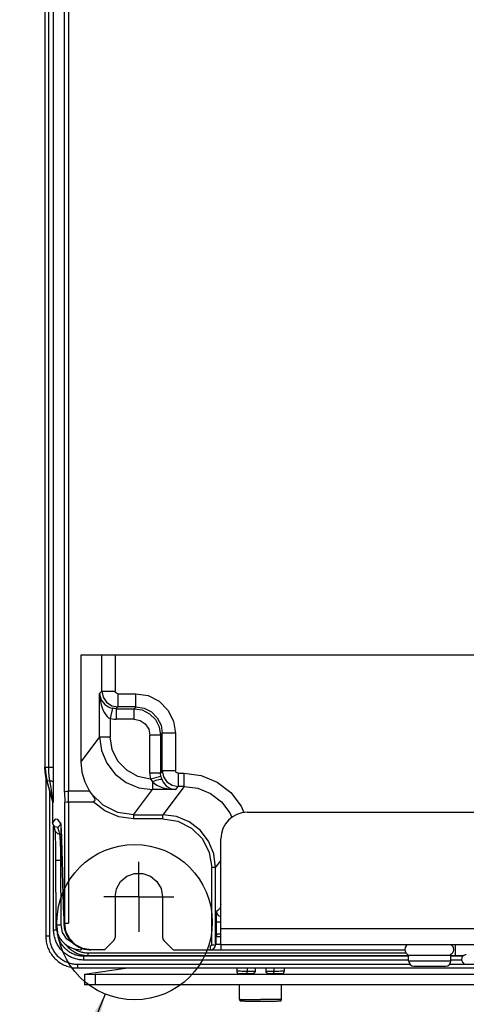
# Model space of a CAD drawing. Extents: x 0 to 594, y 0 to 420.
# Tile 88 of 103: x 390 to 407, y 153 to 190. Entities that reach past the tile are written whole.
import ezdxf

# ---------------------------------------------------------------- set-up
doc = ezdxf.new("R2010")
doc.units = 0
doc.header["$LTSCALE"] = 32.67
doc.linetypes.add('CENTER', pattern=[0.6, 0.375, -0.075, 0.075, -0.075])
doc.layers.get('0').update_dxf_attribs({"linetype": 'CONTINUOUS'})
doc.layers.add('_BLACK_HOLE', color=7, linetype='CONTINUOUS')
doc.layers.add('DATUM_AXIS', color=7, linetype='CONTINUOUS')

msp = doc.modelspace()

# ---------------------------------------------------------------- linework, layer by layer
at = {"color": 9, "linetype": 'CONTINUOUS'}
for p, q in [((391.844, 160.887), (391.844, 279.958)), ((391.118, 161.832), (391.118, 279.013)), ((391.239, 279.013), (391.239, 161.832)), ((391.421, 279.013), (391.421, 161.832)), ((393.262, 164.709), (393.262, 166.062)), ((393.762, 166.062), (393.762, 164.709)), ((393.262, 164.709), (393.173, 164.62)), ((393.262, 164.709), (393.762, 164.709)), ((393.173, 162.979), (393.173, 164.62)), ((393.862, 164.609), (394.543, 164.609)), ((393.862, 164.609), (393.862, 164.11)), ((394.543, 164.11), (394.543, 164.609)), ((393.661, 164.055), (393.573, 163.666)), ((393.793, 164.041), (393.862, 164.11)), ((393.793, 164.041), (394.474, 164.041)), ((393.793, 164.041), (393.793, 163.641)), ((394.543, 164.11), (393.862, 164.11)), ((394.543, 164.11), (394.474, 164.041)), ((394.474, 163.641), (394.474, 164.041)), ((393.573, 163.666), (393.573, 162.979)), ((394.474, 163.641), (393.793, 163.641)), ((393.173, 162.979), (392.461, 162.029)), ((393.173, 162.979), (393.573, 162.979)), ((395.474, 163.041), (395.074, 163.041)), ((395.074, 161.606), (395.074, 163.041)), ((395.474, 163.041), (395.543, 163.11)), ((395.474, 163.041), (395.474, 161.606)), ((396.042, 163.11), (395.543, 163.11)), ((395.543, 161.698), (395.543, 163.11)), ((396.042, 163.11), (396.042, 161.698)), ((391.105, 161.832), (391.421, 161.832)), ((395.543, 161.698), (395.474, 161.606)), ((395.543, 161.698), (396.042, 161.698)), ((391.192, 161.294), (391.179, 161.294)), ((391.279, 161.318), (391.192, 161.294)), ((391.396, 160.562), (391.192, 161.294)), ((391.279, 161.318), (391.31, 161.121)), ((395.474, 161.606), (395.074, 161.606)), ((395.489, 161.471), (395.1, 161.381)), ((395.172, 161.276), (395.172, 160.98)), ((396.142, 161.598), (396.364, 161.598)), ((396.142, 161.598), (396.142, 161.098)), ((396.363, 161.098), (396.363, 161.598)), ((391.277, 160.944), (391.277, 155.43)), ((391.31, 161.121), (391.335, 160.966)), ((391.335, 160.966), (391.354, 160.845)), ((394.458, 160.027), (395.172, 160.98)), ((396.053, 160.98), (395.172, 160.98)), ((396.363, 161.098), (395.56, 160.027)), ((396.053, 160.98), (396.142, 161.098)), ((396.363, 161.098), (396.142, 161.098)), ((391.373, 160.723), (391.383, 160.655)), ((391.383, 160.655), (391.391, 160.605)), ((391.396, 160.562), (391.383, 160.562)), ((391.844, 160.887), (391.851, 160.487)), ((391.407, 160.481), (391.394, 160.481)), ((391.851, 155.922), (391.851, 160.487)), ((392.001, 160.522), (392.001, 155.922)), ((394.458, 160.027), (395.56, 160.027)), ((394.458, 160.027), (394.458, 159.877)), ((395.56, 159.877), (394.458, 159.877)), ((395.56, 159.877), (395.56, 160.027)), ((391.435, 155.671), (391.435, 159.602)), ((391.699, 159.72), (391.709, 159.673)), ((391.699, 159.715), (391.704, 159.684)), ((391.712, 159.53), (391.713, 159.51)), ((391.817, 156.208), (391.713, 159.51)), ((391.713, 159.507), (391.713, 159.504)), ((391.671, 159.296), (391.72, 159.294)), ((391.707, 158.295), (391.751, 158.294)), ((391.713, 155.865), (391.707, 158.295)), ((397.559, 158.028), (397.409, 158.028)), ((397.409, 155.111), (397.409, 158.028)), ((397.559, 158.028), (397.755, 158.29)), ((391.817, 156.202), (391.817, 156.205)), ((397.64, 156.407), (397.597, 156.364)), ((391.823, 155.922), (392.001, 155.922)), ((391.823, 155.922), (391.827, 155.838)), ((391.827, 155.838), (391.838, 155.754)), ((391.838, 155.752), (391.856, 155.669)), ((397.755, 155.964), (397.587, 155.964)), ((397.587, 155.48), (397.587, 155.964)), ((391.277, 155.43), (391.137, 155.43)), ((391.435, 155.671), (391.537, 155.671)), ((392.475, 154.985), (392.475, 154.922)), ((397.36, 154.922), (397.36, 155.072)), ((397.76, 155.122), (397.76, 154.922)), ((397.76, 155.117), (404.809, 155.117)), ((397.764, 155.122), (397.764, 155.117)), ((392.581, 154.674), (392.724, 154.694)), ((404.855, 154.674), (392.581, 154.674)), ((392.581, 154.534), (392.581, 154.674)), ((404.762, 154.794), (392.724, 154.794)), ((392.724, 154.794), (392.724, 154.694)), ((404.855, 154.694), (392.724, 154.694)), ((406.924, 154.694), (406.455, 154.694)), ((406.902, 154.674), (406.455, 154.674)), ((392.342, 154.372), (404.904, 154.372)), ((392.342, 154.372), (392.342, 154.232)), ((404.855, 154.534), (392.581, 154.534)), ((398.755, 154.232), (398.755, 154.105)), ((399.755, 154.232), (399.755, 154.105)), ((404.855, 154.502), (406.455, 154.502)), ((406.407, 154.372), (430.28, 154.372)), ((406.856, 154.534), (406.455, 154.534)), ((398.419, 154.107), (398.399, 154.107)), ((398.455, 154.106), (398.419, 154.107)), ((398.498, 154.106), (398.455, 154.106)), ((398.547, 154.105), (398.498, 154.106)), ((398.619, 154.105), (398.547, 154.105)), ((398.696, 154.105), (398.619, 154.105)), ((399.049, 154.105), (398.696, 154.105)), ((399.795, 154.105), (399.461, 154.105)), ((399.873, 154.105), (399.795, 154.105)), ((399.947, 154.105), (399.873, 154.105)), ((400.012, 154.106), (399.947, 154.105)), ((400.055, 154.106), (400.012, 154.106)), ((400.091, 154.107), (400.055, 154.106)), ((400.111, 154.107), (400.091, 154.107)), ((400.128, 154.108), (400.111, 154.107))]:
    msp.add_line(p, q, dxfattribs=at)
at = {"color": 7, "linetype": 'CONTINUOUS'}
for p, q in [((391.995, 279.922), (391.995, 160.922)), ((391.105, 279.013), (391.105, 161.832)), ((451.25, 166.062), (392.461, 166.062)), ((392.461, 166.062), (392.461, 162.029)), ((391.137, 161.482), (391.137, 155.43)), ((391.179, 161.294), (391.383, 160.562)), ((392.794, 160.922), (391.995, 160.922)), ((392.001, 160.522), (391.995, 160.922)), ((391.394, 160.481), (391.394, 159.741)), ((392.001, 160.522), (392.923, 160.522)), ((391.412, 159.66), (391.394, 159.741)), ((391.482, 159.449), (391.482, 159.448)), ((391.482, 159.448), (391.483, 159.442)), ((391.483, 159.443), (391.484, 159.443)), ((391.485, 159.413), (391.486, 159.396)), ((391.707, 159.639), (391.708, 159.627)), ((391.708, 159.627), (391.709, 159.613)), ((391.709, 159.613), (391.709, 159.596)), ((391.709, 159.596), (391.71, 159.577)), ((391.71, 159.577), (391.711, 159.555)), ((391.711, 159.555), (391.712, 159.53)), ((391.712, 159.53), (391.713, 159.504)), ((391.713, 159.504), (391.818, 156.181)), ((391.486, 159.396), (391.487, 159.377)), ((391.487, 159.377), (391.489, 159.354)), ((391.489, 159.354), (391.49, 159.328)), ((391.49, 159.328), (391.491, 159.298)), ((391.491, 159.298), (391.493, 159.264)), ((391.493, 159.264), (391.494, 159.226)), ((391.494, 159.226), (391.495, 159.183)), ((391.495, 159.183), (391.497, 159.134)), ((391.497, 159.134), (391.498, 159.077)), ((391.498, 159.077), (391.5, 159.01)), ((391.5, 159.01), (391.501, 158.931)), ((391.501, 158.931), (391.503, 158.838)), ((391.503, 158.838), (391.504, 158.737)), ((391.504, 158.737), (391.505, 158.633)), ((391.505, 158.633), (391.506, 158.527)), ((391.506, 158.527), (391.507, 158.419)), ((391.507, 158.419), (391.507, 158.312)), ((391.507, 158.312), (391.513, 155.882)), ((397.559, 155.1), (397.559, 158.028)), ((393.755, 156.922), (393.755, 155.384)), ((395.555, 156.922), (395.555, 155.384)), ((391.818, 156.181), (391.819, 156.129)), ((391.819, 156.129), (391.82, 156.072)), ((391.82, 156.072), (391.821, 156.012)), ((391.821, 156.012), (391.822, 155.948)), ((391.822, 155.948), (391.823, 155.92)), ((391.823, 155.92), (391.823, 155.92)), ((391.856, 155.669), (391.99, 155.37)), ((391.99, 155.37), (392.212, 155.131)), ((397.568, 155.425), (397.56, 155.117)), ((392.212, 155.131), (392.5, 154.976)), ((392.5, 154.976), (392.824, 154.922)), ((393.355, 154.922), (393.711, 155.278)), ((395.599, 155.278), (395.955, 154.922)), ((393.355, 154.922), (392.824, 154.922)), ((395.955, 154.922), (404.716, 154.922)), ((406.455, 154.702), (404.855, 154.702)), ((404.855, 154.502), (404.855, 154.702)), ((406.455, 154.502), (406.455, 154.702)), ((392.342, 154.232), (451.368, 154.232)), ((398.355, 154.232), (398.355, 154.11)), ((399.049, 154.232), (399.049, 154.105)), ((399.461, 154.232), (399.461, 154.105)), ((400.155, 154.232), (400.155, 154.11)), ((405.055, 154.302), (406.255, 154.302)), ((398.466, 154.008), (398.471, 154.008)), ((398.471, 154.008), (398.477, 154.008)), ((398.477, 154.008), (398.483, 154.008)), ((398.483, 154.008), (398.495, 154.007)), ((398.495, 154.007), (398.509, 154.007)), ((398.509, 154.007), (398.531, 154.006)), ((398.531, 154.006), (398.567, 154.006)), ((398.567, 154.006), (398.613, 154.005)), ((398.613, 154.005), (398.684, 154.005)), ((398.684, 154.005), (398.92, 154.005)), ((399.808, 154.005), (399.591, 154.005)), ((399.808, 154.005), (399.876, 154.005)), ((399.876, 154.005), (399.928, 154.006)), ((399.928, 154.006), (399.969, 154.006)), ((399.969, 154.006), (399.993, 154.007)), ((399.993, 154.007), (400.012, 154.007)), ((400.012, 154.007), (400.023, 154.007)), ((400.023, 154.007), (400.032, 154.008)), ((400.032, 154.008), (400.039, 154.008)), ((400.039, 154.008), (400.045, 154.008))]:
    msp.add_line(p, q, dxfattribs=at)
at = {"color": 2, "linetype": 'CONTINUOUS'}
msp.add_line((393.386, 153.247), (390.151, 145.32), dxfattribs=at)
at = {"color": 9, "linetype": 'CONTINUOUS'}
for points in [[(393.262, 164.709), (393.308, 164.48), (393.438, 164.285), (393.633, 164.155), (393.862, 164.11)], [(393.862, 164.609), (393.813, 164.622), (393.777, 164.657), (393.762, 164.709)], [(393.173, 164.62), (393.188, 164.514), (393.218, 164.42), (393.261, 164.337), (393.314, 164.265), (393.375, 164.203), (393.442, 164.15), (393.514, 164.108), (393.588, 164.077), (393.661, 164.055)], [(393.173, 164.62), (393.182, 164.461), (393.201, 164.318), (393.229, 164.19), (393.264, 164.075), (393.305, 163.974), (393.351, 163.886), (393.402, 163.811), (393.456, 163.748), (393.514, 163.7), (393.573, 163.666)], [(394.543, 164.609), (395.007, 164.536), (395.425, 164.322), (395.757, 163.99), (395.969, 163.572), (396.042, 163.11)], [(393.793, 164.041), (393.749, 164.042), (393.705, 164.047), (393.661, 164.055)], [(394.543, 164.11), (394.852, 164.061), (395.131, 163.919), (395.352, 163.698), (395.494, 163.419), (395.543, 163.11)], [(393.573, 163.666), (393.646, 163.652), (393.719, 163.644), (393.793, 163.641)], [(394.474, 163.641), (394.706, 163.595), (394.898, 163.465), (395.028, 163.272), (395.074, 163.041)], [(391.239, 161.832), (391.244, 161.655), (391.258, 161.484), (391.279, 161.318)], [(391.421, 161.832), (391.421, 161.636), (391.421, 161.45), (391.42, 161.274)], [(395.543, 161.698), (395.588, 161.469), (395.718, 161.274), (395.913, 161.144), (396.142, 161.098)], [(396.142, 161.598), (396.093, 161.611), (396.057, 161.645), (396.042, 161.698)], [(391.283, 161.318), (391.354, 161.306), (391.402, 161.291), (391.42, 161.274)], [(395.074, 161.606), (395.077, 161.531), (395.085, 161.455), (395.1, 161.381)], [(395.1, 161.381), (395.12, 161.345), (395.144, 161.31), (395.172, 161.276)], [(395.532, 161.345), (395.492, 161.362), (395.413, 161.355), (395.302, 161.326), (395.172, 161.276)], [(395.172, 161.276), (395.247, 161.209), (395.34, 161.149), (395.449, 161.096), (395.574, 161.052), (395.715, 161.016), (395.875, 160.991), (396.053, 160.98)], [(395.489, 161.471), (395.481, 161.516), (395.476, 161.561), (395.474, 161.606)], [(395.489, 161.471), (395.501, 161.428), (395.515, 161.386), (395.532, 161.345)], [(395.532, 161.345), (395.575, 161.267), (395.629, 161.194), (395.693, 161.129), (395.767, 161.074), (395.851, 161.028), (395.947, 160.996), (396.053, 160.98)], [(396.364, 161.598), (397.011, 161.513), (397.614, 161.263), (398.131, 160.866), (398.528, 160.348), (398.625, 160.114)], [(391.42, 161.274), (391.419, 161.153), (391.418, 161.043), (391.418, 160.944), (391.417, 160.854), (391.416, 160.773), (391.415, 160.701), (391.414, 160.638), (391.412, 160.584), (391.411, 160.54), (391.41, 160.507), (391.409, 160.487), (391.407, 160.481)], [(396.363, 161.098), (396.881, 161.03), (397.363, 160.831), (397.777, 160.513), (398.094, 160.099), (398.165, 159.929)], [(391.354, 160.845), (391.369, 160.749), (391.373, 160.723)], [(391.391, 160.605), (391.394, 160.58), (391.395, 160.571), (391.396, 160.564), (391.396, 160.562)], [(391.396, 160.562), (391.402, 160.535), (391.406, 160.508), (391.407, 160.481)], [(394.458, 160.027), (393.857, 160.12), (393.311, 160.389), (392.872, 160.81)], [(394.458, 159.877), (393.894, 159.953), (393.37, 160.173), (392.923, 160.522)], [(391.699, 159.715), (391.597, 159.852), (391.496, 159.861), (391.394, 159.741)], [(395.56, 159.877), (396.134, 159.786), (396.648, 159.524), (397.056, 159.116), (397.318, 158.601), (397.409, 158.028)], [(391.484, 159.443), (391.502, 159.397), (391.574, 159.324), (391.671, 159.296)], [(391.589, 159.541), (391.691, 159.661), (391.699, 159.663)], [(391.671, 159.296), (391.644, 159.391), (391.617, 159.473), (391.589, 159.541)], [(391.704, 159.684), (391.709, 159.615), (391.71, 159.577)], [(391.707, 158.295), (391.702, 158.663), (391.694, 158.974), (391.683, 159.194), (391.671, 159.296)], [(391.707, 158.295), (391.605, 158.298), (391.533, 158.304), (391.507, 158.312)], [(397.755, 156.638), (397.747, 156.588), (397.715, 156.482), (397.64, 156.407)], [(391.817, 156.208), (391.82, 156.123), (391.821, 156.026), (391.823, 155.922)], [(397.587, 155.964), (397.588, 156.115), (397.59, 156.243), (397.593, 156.331), (397.597, 156.364)], [(397.755, 156.176), (397.695, 156.192), (397.623, 156.266), (397.597, 156.364)], [(391.513, 155.882), (391.541, 155.873), (391.615, 155.867), (391.713, 155.865)], [(392.145, 155.189), (391.937, 155.327), (391.772, 155.572), (391.713, 155.865)], [(391.277, 155.43), (391.277, 155.389), (391.28, 155.349), (391.284, 155.309), (391.289, 155.269), (391.296, 155.229), (391.304, 155.19), (391.314, 155.15), (391.326, 155.112), (391.339, 155.073), (391.353, 155.036), (391.369, 154.998), (391.386, 154.962), (391.405, 154.926), (391.425, 154.891), (391.447, 154.856), (391.469, 154.823), (391.493, 154.79), (391.519, 154.758), (391.545, 154.728), (391.573, 154.698), (391.601, 154.669), (391.631, 154.641), (391.662, 154.615), (391.694, 154.59), (391.727, 154.566), (391.761, 154.543), (391.796, 154.522), (391.831, 154.501), (391.867, 154.483), (391.904, 154.465), (391.942, 154.449), (391.98, 154.435), (392.019, 154.422), (392.058, 154.41), (392.098, 154.4), (392.138, 154.391), (392.179, 154.384), (392.219, 154.379), (392.26, 154.375), (392.301, 154.373), (392.342, 154.372)], [(392.581, 154.534), (392.537, 154.534), (392.492, 154.537), (392.448, 154.541), (392.405, 154.547), (392.361, 154.555), (392.318, 154.564), (392.275, 154.575), (392.233, 154.587), (392.191, 154.601), (392.15, 154.617), (392.11, 154.634), (392.07, 154.653), (392.031, 154.673), (391.993, 154.694), (391.955, 154.718), (391.919, 154.742), (391.884, 154.768), (391.849, 154.795), (391.816, 154.824), (391.784, 154.853), (391.753, 154.884), (391.723, 154.916), (391.695, 154.949), (391.668, 154.983), (391.642, 155.019), (391.617, 155.055), (391.594, 155.092), (391.573, 155.129), (391.553, 155.168), (391.534, 155.207), (391.517, 155.247), (391.501, 155.288), (391.488, 155.329), (391.475, 155.371), (391.464, 155.413), (391.455, 155.455), (391.448, 155.498), (391.442, 155.541), (391.438, 155.585), (391.435, 155.628), (391.435, 155.671)], [(392.581, 154.674), (392.541, 154.674), (392.501, 154.677), (392.461, 154.681), (392.422, 154.686), (392.383, 154.693), (392.344, 154.701), (392.305, 154.711), (392.267, 154.723), (392.23, 154.736), (392.193, 154.75), (392.157, 154.766), (392.121, 154.783), (392.086, 154.802), (392.052, 154.822), (392.018, 154.843), (391.986, 154.866), (391.955, 154.889), (391.924, 154.914), (391.895, 154.94), (391.866, 154.968), (391.839, 154.996), (391.813, 155.025), (391.788, 155.056), (391.764, 155.087), (391.742, 155.119), (391.72, 155.152), (391.701, 155.186), (391.682, 155.22), (391.665, 155.255), (391.649, 155.291), (391.635, 155.327), (391.622, 155.364), (391.611, 155.402), (391.601, 155.439), (391.593, 155.477), (391.586, 155.516), (391.585, 155.518)], [(397.568, 155.425), (397.595, 155.426), (397.668, 155.426), (397.755, 155.425)], [(392.724, 154.694), (392.684, 154.695), (392.644, 154.697), (392.605, 154.701), (392.566, 154.706), (392.527, 154.713), (392.488, 154.722), (392.45, 154.732), (392.412, 154.743), (392.375, 154.756), (392.338, 154.77), (392.302, 154.786), (392.266, 154.803), (392.231, 154.822), (392.197, 154.842), (392.164, 154.863), (392.132, 154.886), (392.1, 154.909), (392.07, 154.934), (392.041, 154.96), (392.012, 154.988), (391.985, 155.016), (391.959, 155.045), (391.934, 155.075), (391.912, 155.105)], [(392.724, 154.794), (392.687, 154.795), (392.65, 154.797), (392.614, 154.8), (392.578, 154.806), (392.542, 154.812), (392.506, 154.82), (392.471, 154.83), (392.436, 154.84), (392.401, 154.853), (392.367, 154.866), (392.334, 154.881), (392.301, 154.898), (392.269, 154.915), (392.238, 154.934), (392.208, 154.954), (392.192, 154.965)], [(397.76, 155.117), (397.66, 155.115), (397.587, 155.115), (397.56, 155.117)], [(398.399, 154.107), (398.383, 154.108), (398.376, 154.108), (398.37, 154.108), (398.365, 154.109), (398.361, 154.109), (398.358, 154.109), (398.356, 154.109), (398.355, 154.11), (398.355, 154.11)], [(400.155, 154.11), (400.155, 154.11), (400.154, 154.109), (400.152, 154.109), (400.149, 154.109), (400.145, 154.109), (400.14, 154.108), (400.134, 154.108), (400.128, 154.108)]]:
    msp.add_lwpolyline(points, dxfattribs=at)
at = {"color": 7, "linetype": 'CONTINUOUS'}
for points in [[(394.474, 164.041), (394.784, 163.992), (395.063, 163.849), (395.284, 163.628), (395.425, 163.349), (395.474, 163.041)], [(393.173, 162.979), (393.241, 162.461), (393.441, 161.979), (393.759, 161.565), (394.173, 161.247), (394.655, 161.048), (395.172, 160.98)], [(395.1, 161.381), (394.622, 161.477), (394.197, 161.711), (393.862, 162.062), (393.647, 162.497), (393.573, 162.979)], [(392.461, 162.029), (392.498, 161.637), (392.609, 161.269), (392.794, 160.922)], [(391.179, 161.294), (391.138, 161.471), (391.114, 161.65), (391.105, 161.832)], [(391.118, 161.832), (391.126, 161.65), (391.151, 161.471), (391.192, 161.294)], [(391.844, 160.887), (391.867, 160.904), (391.922, 160.917), (391.995, 160.922)], [(392.794, 160.922), (392.819, 160.884), (392.845, 160.847)], [(391.383, 160.562), (391.39, 160.535), (391.393, 160.508), (391.394, 160.481)], [(392.845, 160.847), (392.897, 160.775), (392.919, 160.742), (392.938, 160.712), (392.955, 160.683), (392.969, 160.656), (392.979, 160.63), (392.987, 160.606), (392.99, 160.584), (392.989, 160.563), (392.982, 160.545), (392.967, 160.532), (392.947, 160.525), (392.923, 160.522)], [(391.851, 160.487), (391.873, 160.504), (391.928, 160.517), (392.001, 160.522)], [(397.559, 158.028), (397.491, 158.546), (397.291, 159.028), (396.974, 159.442), (396.56, 159.759), (396.078, 159.959), (395.56, 160.027)], [(391.589, 159.541), (391.491, 159.57), (391.42, 159.643), (391.412, 159.66)], [(391.412, 159.66), (391.433, 159.608), (391.457, 159.536), (391.484, 159.443)], [(391.483, 159.442), (391.483, 159.437), (391.483, 159.432), (391.484, 159.427), (391.485, 159.42), (391.485, 159.413)], [(391.68, 159.69), (391.678, 159.691), (391.679, 159.69), (391.688, 159.68), (391.701, 159.659), (391.706, 159.65)], [(391.704, 159.672), (391.704, 159.671), (391.704, 159.67), (391.704, 159.669), (391.705, 159.668), (391.705, 159.666), (391.705, 159.663), (391.705, 159.66), (391.706, 159.657), (391.706, 159.653)], [(391.706, 159.653), (391.707, 159.644), (391.707, 159.639)], [(393.755, 156.922), (393.81, 157.231), (393.967, 157.502), (394.203, 157.7), (394.496, 157.808), (394.808, 157.809), (395.101, 157.704), (395.341, 157.505), (395.5, 157.233), (395.555, 156.922)], [(391.513, 155.882), (391.514, 155.842), (391.517, 155.798), (391.522, 155.753), (391.529, 155.709), (391.538, 155.665), (391.549, 155.622), (391.562, 155.58), (391.577, 155.538), (391.595, 155.496), (391.614, 155.456), (391.635, 155.416), (391.657, 155.377), (391.682, 155.34), (391.708, 155.304), (391.736, 155.269), (391.765, 155.235), (391.796, 155.203), (391.828, 155.172), (391.862, 155.143), (391.897, 155.115), (391.934, 155.089), (391.971, 155.065), (392.01, 155.042), (392.049, 155.022), (392.09, 155.003), (392.131, 154.986), (392.173, 154.971), (392.215, 154.958), (392.259, 154.947), (392.302, 154.938), (392.346, 154.931), (392.39, 154.926), (392.434, 154.923), (392.475, 154.922)], [(391.823, 155.92), (391.824, 155.893), (391.825, 155.861), (391.828, 155.828), (391.832, 155.795), (391.836, 155.762), (391.842, 155.729), (391.85, 155.696), (391.856, 155.669)], [(392.851, 154.922), (392.541, 154.971), (392.262, 155.114), (392.041, 155.336), (391.899, 155.614), (391.851, 155.922)], [(391.137, 155.43), (391.138, 155.382), (391.141, 155.33), (391.146, 155.278), (391.154, 155.226), (391.164, 155.174), (391.177, 155.124), (391.191, 155.073), (391.208, 155.024), (391.227, 154.975), (391.248, 154.927), (391.271, 154.88), (391.296, 154.834), (391.324, 154.789), (391.353, 154.745), (391.384, 154.703), (391.417, 154.662), (391.451, 154.622), (391.488, 154.584), (391.526, 154.548), (391.566, 154.513), (391.607, 154.48), (391.649, 154.449), (391.693, 154.42), (391.738, 154.393), (391.785, 154.367), (391.832, 154.344), (391.881, 154.323), (391.93, 154.304), (391.98, 154.287), (392.031, 154.272), (392.083, 154.26), (392.135, 154.25), (392.188, 154.242), (392.24, 154.236), (392.293, 154.233), (392.342, 154.232)], [(391.856, 155.669), (391.869, 155.625), (391.883, 155.582), (391.9, 155.54), (391.918, 155.498), (391.938, 155.458), (391.96, 155.418), (391.984, 155.38), (392.009, 155.342), (392.036, 155.306), (392.065, 155.271), (392.096, 155.237), (392.127, 155.205), (392.161, 155.174), (392.195, 155.145), (392.231, 155.117), (392.268, 155.091), (392.307, 155.067), (392.346, 155.044), (392.386, 155.023), (392.427, 155.004), (392.469, 154.987), (392.512, 154.972), (392.556, 154.959), (392.599, 154.948), (392.644, 154.939), (392.689, 154.932), (392.734, 154.926), (392.779, 154.923), (392.824, 154.922)], [(393.711, 155.278), (393.736, 155.31), (393.75, 155.345), (393.755, 155.384)], [(395.555, 155.384), (395.56, 155.345), (395.575, 155.31), (395.599, 155.278)], [(397.409, 155.111), (397.487, 155.104), (397.542, 155.1), (397.559, 155.099)], [(398.355, 154.11), (398.355, 154.107), (398.356, 154.099), (398.357, 154.091), (398.359, 154.083), (398.361, 154.076), (398.364, 154.069), (398.367, 154.063), (398.371, 154.057), (398.374, 154.051), (398.378, 154.046), (398.382, 154.041), (398.387, 154.037), (398.391, 154.033), (398.395, 154.03), (398.4, 154.027), (398.404, 154.024), (398.408, 154.022), (398.412, 154.019), (398.416, 154.018), (398.42, 154.016), (398.424, 154.015), (398.428, 154.014), (398.431, 154.013), (398.433, 154.012), (398.436, 154.012), (398.438, 154.011), (398.441, 154.011), (398.443, 154.01), (398.445, 154.01), (398.447, 154.01), (398.448, 154.01), (398.45, 154.009), (398.452, 154.009), (398.454, 154.009), (398.456, 154.009), (398.458, 154.009), (398.46, 154.009), (398.462, 154.009), (398.466, 154.008)], [(400.045, 154.008), (400.048, 154.009), (400.051, 154.009), (400.053, 154.009), (400.055, 154.009), (400.057, 154.009), (400.059, 154.009), (400.061, 154.009), (400.063, 154.01), (400.065, 154.01), (400.067, 154.01), (400.069, 154.011), (400.072, 154.011), (400.074, 154.011), (400.076, 154.012), (400.079, 154.013), (400.082, 154.013), (400.085, 154.014), (400.089, 154.016), (400.093, 154.017), (400.097, 154.019), (400.102, 154.021), (400.107, 154.024), (400.111, 154.027), (400.116, 154.03), (400.121, 154.034), (400.125, 154.039), (400.13, 154.043), (400.134, 154.049), (400.139, 154.055), (400.143, 154.061), (400.146, 154.068), (400.149, 154.075), (400.152, 154.083), (400.154, 154.091), (400.155, 154.1), (400.155, 154.108), (400.155, 154.11)]]:
    msp.add_lwpolyline(points, dxfattribs=at)
at = {"color": 2, "linetype": 'CONTINUOUS'}
msp.add_circle((394.496, 155.966), 2.936, dxfattribs=at)
at = {"color": 7, "linetype": 'CONTINUOUS'}
for centre, radius, start, end in [((397.668, 155.422), 0.1, 90, 178.5), ((397.36, 155.122), 0.2, 270, 353.4188), ((397.36, 155.122), 0.2, 353.628, 358.5), ((405.055, 154.502), 0.2, 180, 270), ((406.255, 154.502), 0.2, 270, 360)]:
    msp.add_arc(centre, radius, start, end, dxfattribs=at)
at = {"color": 9, "linetype": 'CONTINUOUS'}
msp.add_arc((397.36, 155.122), 0.05, 270, 346.9458, dxfattribs=at)
at = {"color": 2, "linetype": 'CONTINUOUS'}
msp.add_solid([(392.527, 149.818), (393.386, 153.247), (391.601, 150.196)], dxfattribs=at)
at = {"layer": '_BLACK_HOLE', "color": 7, "linetype": 'CENTER'}
for q in [(394.655, 158.243), (393.335, 156.922), (395.976, 156.922), (394.655, 155.602)]:
    msp.add_line((394.655, 156.922), q, dxfattribs=at)
at = {"layer": 'DATUM_AXIS', "color": 7, "linetype": 'CONTINUOUS'}
for p, q in [((398.755, 160.122), (444.955, 160.122)), ((397.755, 155.122), (397.755, 159.122)), ((397.668, 155.522), (397.755, 155.522)), ((397.755, 155.122), (412.855, 155.122)), ((406.455, 154.702), (406.936, 154.702)), ((392.602, 153.999), (394.239, 154.232)), ((407.035, 154.372), (430.279, 154.372)), ((392.602, 153.999), (392.999, 153.991)), ((392.602, 153.999), (392.602, 153.599)), ((450.711, 153.991), (392.999, 153.991)), ((392.999, 153.991), (392.999, 153.591)), ((398.487, 154.012), (398.505, 154.013)), ((398.505, 154.013), (398.528, 154.013)), ((398.528, 154.006), (398.505, 154.007)), ((398.528, 154.013), (398.567, 154.014)), ((398.553, 154.006), (398.528, 154.006)), ((398.597, 154.005), (398.553, 154.006)), ((398.567, 154.014), (398.613, 154.015)), ((398.647, 154.005), (398.597, 154.005)), ((398.613, 154.015), (398.664, 154.015)), ((398.7, 154.005), (398.647, 154.005)), ((398.664, 154.015), (398.718, 154.015)), ((398.918, 154.005), (398.7, 154.005)), ((398.718, 154.015), (398.755, 154.015)), ((398.929, 154.005), (398.938, 154.005)), ((398.938, 154.005), (398.99, 154.004)), ((398.99, 154.004), (399.061, 154.004)), ((399.061, 154.004), (399.16, 154.003)), ((399.16, 154.003), (399.274, 154.003)), ((399.274, 154.003), (399.381, 154.003)), ((399.381, 154.003), (399.472, 154.004)), ((399.472, 154.004), (399.537, 154.005)), ((399.537, 154.005), (399.582, 154.005)), ((399.792, 154.005), (399.592, 154.005)), ((399.755, 154.015), (399.81, 154.015)), ((399.846, 154.005), (399.792, 154.005)), ((399.81, 154.015), (399.864, 154.015)), ((399.897, 154.005), (399.846, 154.005)), ((399.864, 154.015), (399.913, 154.014)), ((399.943, 154.006), (399.897, 154.005)), ((399.913, 154.014), (399.957, 154.014)), ((399.983, 154.006), (399.943, 154.006)), ((399.957, 154.014), (399.983, 154.013)), ((399.983, 154.013), (400.005, 154.013)), ((400.005, 154.007), (399.983, 154.006)), ((400.024, 154.008), (400.005, 154.007)), ((392.999, 153.591), (392.602, 153.599)), ((450.711, 153.591), (392.999, 153.591)), ((398.455, 153.051), (398.455, 153.591)), ((400.055, 153.051), (400.055, 153.591)), ((398.637, 152.984), (398.681, 152.983)), ((398.681, 152.983), (398.756, 152.981)), ((398.756, 152.981), (398.843, 152.98)), ((398.843, 152.98), (398.938, 152.979)), ((398.938, 152.979), (399.04, 152.978)), ((399.04, 152.978), (399.146, 152.978)), ((399.146, 152.978), (399.255, 152.978)), ((399.255, 152.978), (399.365, 152.978)), ((399.365, 152.978), (399.472, 152.978)), ((399.472, 152.978), (399.574, 152.979)), ((399.574, 152.979), (399.669, 152.98)), ((399.669, 152.98), (399.756, 152.981)), ((399.756, 152.981), (399.807, 152.982)), ((399.807, 152.982), (399.854, 152.983)), ((399.854, 152.983), (399.895, 152.984)), ((399.895, 152.984), (399.93, 152.985))]:
    msp.add_line(p, q, dxfattribs=at)
at = {"layer": 'DATUM_AXIS', "color": 9, "linetype": 'CONTINUOUS'}
for p, q in [((397.755, 155.722), (412.855, 155.722)), ((406.62, 155.122), (406.62, 154.702)), ((398.755, 154.005), (398.755, 154.105)), ((399.755, 154.005), (399.755, 154.105)), ((398.552, 153.044), (398.586, 153.043)), ((398.586, 153.043), (398.624, 153.042)), ((398.624, 153.042), (398.69, 153.041)), ((398.69, 153.041), (398.764, 153.04)), ((398.764, 153.04), (398.875, 153.038)), ((398.875, 153.038), (398.996, 153.038)), ((398.996, 153.038), (399.124, 153.037)), ((399.124, 153.037), (399.255, 153.037)), ((399.354, 153.037), (399.255, 153.037)), ((399.452, 153.037), (399.354, 153.037)), ((399.546, 153.038), (399.452, 153.037)), ((399.636, 153.038), (399.546, 153.038)), ((399.72, 153.039), (399.636, 153.038)), ((399.797, 153.04), (399.72, 153.039)), ((399.844, 153.041), (399.797, 153.04)), ((399.887, 153.042), (399.844, 153.041)), ((399.925, 153.043), (399.887, 153.042)), ((399.959, 153.044), (399.925, 153.043)), ((399.988, 153.045), (399.959, 153.044))]:
    msp.add_line(p, q, dxfattribs=at)
for points in [[(406.457, 155.122), (406.508, 155.071), (406.541, 155.005), (406.553, 154.932)], [(406.553, 154.932), (406.54, 154.854), (406.502, 154.784), (406.443, 154.733), (406.371, 154.706), (406.333, 154.702)], [(398.455, 153.051), (398.456, 153.05), (398.458, 153.05), (398.461, 153.049), (398.466, 153.048), (398.472, 153.048), (398.48, 153.047), (398.489, 153.047), (398.499, 153.046), (398.51, 153.046), (398.523, 153.045), (398.552, 153.044)], [(400.055, 153.051), (400.055, 153.05), (400.053, 153.05), (400.049, 153.049), (400.044, 153.048), (400.038, 153.048), (400.031, 153.047), (400.022, 153.047), (400.012, 153.046), (400.001, 153.046), (399.988, 153.045)]]:
    msp.add_lwpolyline(points, dxfattribs=at)
at = {"layer": 'DATUM_AXIS', "color": 7, "linetype": 'CONTINUOUS'}
for points in [[(407.036, 154.732), (406.996, 154.728), (406.964, 154.718), (406.944, 154.707), (406.936, 154.702)], [(398.505, 154.007), (398.487, 154.008), (398.479, 154.008), (398.472, 154.008), (398.467, 154.008), (398.462, 154.009), (398.459, 154.009), (398.457, 154.009), (398.455, 154.01), (398.455, 154.01), (398.457, 154.01), (398.459, 154.011), (398.462, 154.011), (398.467, 154.011), (398.472, 154.012), (398.479, 154.012), (398.487, 154.012)], [(399.049, 154.105), (399.049, 154.101), (399.049, 154.097), (399.048, 154.093), (399.047, 154.088), (399.045, 154.084), (399.043, 154.08), (399.041, 154.075), (399.038, 154.07), (399.034, 154.065), (399.029, 154.059), (399.024, 154.054), (399.018, 154.048), (399.011, 154.042), (399.003, 154.036), (398.994, 154.03), (398.985, 154.025), (398.976, 154.02), (398.967, 154.016), (398.958, 154.012), (398.949, 154.009), (398.941, 154.007), (398.933, 154.006), (398.925, 154.005), (398.92, 154.005)], [(399.591, 154.005), (399.585, 154.005), (399.578, 154.006), (399.57, 154.007), (399.561, 154.009), (399.553, 154.012), (399.544, 154.016), (399.535, 154.02), (399.525, 154.025), (399.516, 154.03), (399.508, 154.036), (399.5, 154.042), (399.493, 154.048), (399.487, 154.054), (399.481, 154.059), (399.477, 154.065), (399.473, 154.07), (399.47, 154.075), (399.468, 154.08), (399.466, 154.084), (399.464, 154.088), (399.463, 154.093), (399.462, 154.097), (399.462, 154.101), (399.461, 154.105)], [(400.005, 154.013), (400.024, 154.012), (400.032, 154.012), (400.038, 154.012), (400.044, 154.011), (400.048, 154.011), (400.052, 154.011), (400.054, 154.01), (400.055, 154.01), (400.055, 154.01), (400.054, 154.009), (400.052, 154.009), (400.048, 154.009), (400.044, 154.008), (400.038, 154.008), (400.032, 154.008), (400.024, 154.008)], [(398.455, 153.051), (398.456, 153.045), (398.456, 153.039), (398.458, 153.034), (398.46, 153.028), (398.462, 153.023), (398.466, 153.017), (398.47, 153.012), (398.474, 153.007), (398.477, 153.004), (398.482, 153.001), (398.485, 152.999), (398.489, 152.997), (398.492, 152.995), (398.495, 152.994), (398.497, 152.993), (398.5, 152.992), (398.502, 152.992), (398.505, 152.991), (398.507, 152.991), (398.51, 152.99), (398.512, 152.99), (398.514, 152.99), (398.517, 152.989), (398.52, 152.989), (398.524, 152.989), (398.528, 152.988), (398.533, 152.988), (398.539, 152.987), (398.547, 152.987), (398.556, 152.986), (398.568, 152.986), (398.582, 152.985), (398.599, 152.985), (398.637, 152.984)], [(399.93, 152.985), (399.944, 152.986), (399.955, 152.986), (399.964, 152.987), (399.971, 152.987), (399.977, 152.988), (399.982, 152.988), (399.986, 152.988), (399.989, 152.989), (399.992, 152.989), (399.995, 152.989), (399.997, 152.99), (400, 152.99), (400.002, 152.99), (400.004, 152.991), (400.006, 152.991), (400.008, 152.992), (400.01, 152.992), (400.012, 152.993), (400.015, 152.994), (400.017, 152.995), (400.02, 152.996), (400.022, 152.997), (400.025, 152.998), (400.027, 153), (400.03, 153.002), (400.033, 153.004), (400.036, 153.007), (400.039, 153.01), (400.042, 153.013), (400.045, 153.017), (400.047, 153.021), (400.05, 153.025), (400.052, 153.03), (400.053, 153.035), (400.054, 153.04), (400.055, 153.045), (400.055, 153.051)]]:
    msp.add_lwpolyline(points, dxfattribs=at)
for centre, radius, start, end in [((398.755, 159.122), 1, 90, 180), ((404.945, 154.932), 0.23, 124.3012, 270), ((407.035, 154.552), 0.18, 123.5573, 270)]:
    msp.add_arc(centre, radius, start, end, dxfattribs=at)

doc.saveas('drawing.dxf')
